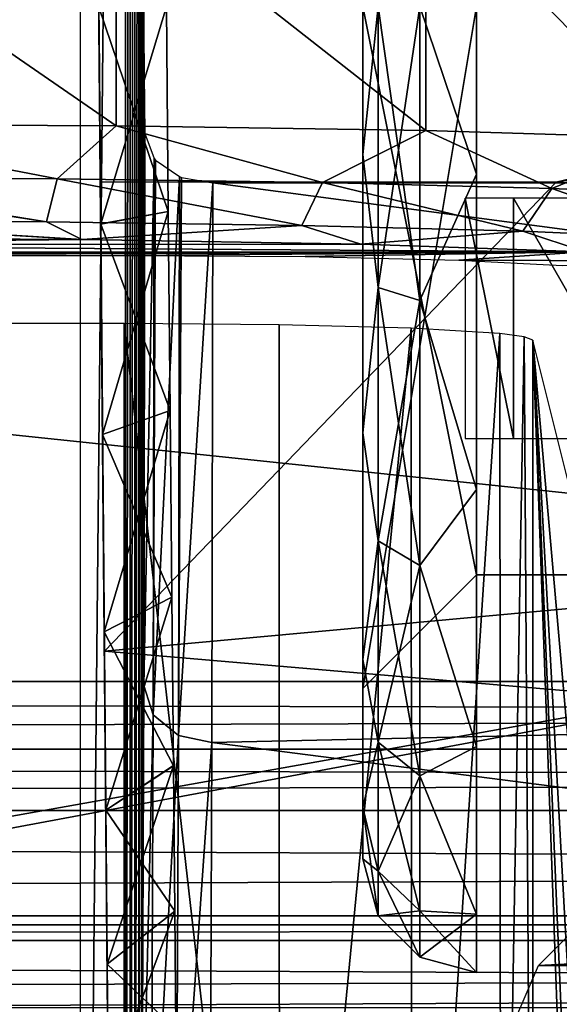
# Model space of a CAD drawing. Header units: millimetres. Extents: x -75 to 75, y -5 to 37.
# Tile 70 of 184: x -16.26 to -13.89, y 5.61 to 9.94. Entities that reach past the tile are written whole.
import ezdxf

# ---------------------------------------------------------------- set-up
doc = ezdxf.new("R2010")
doc.units = ezdxf.units.MM
doc.header["$LTSCALE"] = 81.481481
for name, color, linetype in [('14', 7, 'CONTINUOUS'), ('155', 7, 'CONTINUOUS'), ('16', 7, 'CONTINUOUS'), ('166', 7, 'CONTINUOUS'), ('190', 7, 'CONTINUOUS'), ('31', 7, 'CONTINUOUS'), ('345', 7, 'CONTINUOUS'), ('371', 7, 'CONTINUOUS'), ('380', 7, 'CONTINUOUS'), ('385', 7, 'CONTINUOUS'), ('386', 7, 'CONTINUOUS'), ('4', 7, 'CONTINUOUS'), ('417', 7, 'CONTINUOUS'), ('477', 7, 'CONTINUOUS'), ('48', 7, 'CONTINUOUS'), ('49', 7, 'CONTINUOUS'), ('50', 7, 'CONTINUOUS'), ('51', 7, 'CONTINUOUS'), ('528', 7, 'CONTINUOUS'), ('534', 7, 'CONTINUOUS'), ('537', 7, 'CONTINUOUS'), ('575', 7, 'CONTINUOUS'), ('576', 7, 'CONTINUOUS'), ('577', 7, 'CONTINUOUS'), ('578', 7, 'CONTINUOUS'), ('583', 7, 'CONTINUOUS'), ('584', 7, 'CONTINUOUS'), ('585', 7, 'CONTINUOUS'), ('6', 7, 'CONTINUOUS'), ('637', 7, 'CONTINUOUS'), ('68', 7, 'CONTINUOUS'), ('69', 7, 'CONTINUOUS'), ('8', 7, 'CONTINUOUS'), ('83', 7, 'CONTINUOUS')]:
    doc.layers.add(name, color=color, linetype=linetype)

msp = doc.modelspace()

# ---------------------------------------------------------------- linework, layer by layer
at = {"layer": '14', "color": 251, "linetype": 'Continuous', "true_color": 0x565d62}
for points in [[(-58.6077, 7.0323, 96.607), (-58.9411, 32.5, 96.9404), (58.9411, 32.5, 96.9404), (-58.6077, 7.0323, 96.607)], [(-58.5539, 7.0314, 96.607), (-58.6077, 7.0323, 96.607), (58.9411, 32.5, 96.9404), (-58.5539, 7.0314, 96.607)], [(-58.5, 7.0311, 96.607), (-58.5539, 7.0314, 96.607), (58.9411, 32.5, 96.9404), (-58.5, 7.0311, 96.607)], [(58.5, 7.0311, 96.607), (-58.5, 7.0311, 96.607), (58.9411, 32.5, 96.9404), (58.5, 7.0311, 96.607)]]:
    msp.add_3dface(points, dxfattribs=at)
at = {"layer": '155', "color": 251, "linetype": 'Continuous', "true_color": 0x464b4f}
for points in [[(-55.2537, 12.2105, -93.7391), (-20.6443, 5.5761, -93.5074), (-10.3562, 7.4922, -93.5743), (-55.2537, 12.2105, -93.7391)], [(-10.3562, 12.2105, -93.7391), (-55.2537, 12.2105, -93.7391), (-10.3562, 7.4922, -93.5743), (-10.3562, 12.2105, -93.7391)], [(-10.3562, 7.4922, -93.5743), (-20.6443, 5.5761, -93.5074), (-10.3562, 2.7895, -93.4101), (-10.3562, 7.4922, -93.5743)]]:
    msp.add_3dface(points, dxfattribs=at)
at = {"layer": '16', "color": 251, "linetype": 'Continuous', "true_color": 0x565d62}
for points in [[(58.6077, 7.0323, -96.607), (58.9411, 32.5, -96.9404), (-58.9411, 32.5, -96.9404), (58.6077, 7.0323, -96.607)], [(58.5539, 7.0314, -96.607), (58.6077, 7.0323, -96.607), (-58.9411, 32.5, -96.9404), (58.5539, 7.0314, -96.607)], [(58.5, 7.0311, -96.607), (58.5539, 7.0314, -96.607), (-58.9411, 32.5, -96.9404), (58.5, 7.0311, -96.607)], [(-58.5, 7.0311, -96.607), (58.5, 7.0311, -96.607), (-58.9411, 32.5, -96.9404), (-58.5, 7.0311, -96.607)]]:
    msp.add_3dface(points, dxfattribs=at)
at = {"layer": '166', "color": 251, "linetype": 'Continuous', "true_color": 0x464b4f}
for points in [[(52, 5.8904, 16.7981), (52, 6, 16.422), (-52, 5.8904, 16.7981), (52, 5.8904, 16.7981)], [(52, 6, 16.422), (-52, 6, 16.422), (-52, 5.8904, 16.7981), (52, 6, 16.422)], [(-52, 5.5958, 17.0564), (52, 5.8904, 16.7981), (-52, 5.8904, 16.7981), (-52, 5.5958, 17.0564)], [(-52, 5.5958, 17.0564), (52, 5.5958, 17.0564), (52, 5.8904, 16.7981), (-52, 5.5958, 17.0564)]]:
    msp.add_3dface(points, dxfattribs=at)
at = {"layer": '190', "color": 251, "linetype": 'Continuous', "true_color": 0x464b4f}
for points in [[(-58.5, 7.4961, 93.5745), (-10.3562, 12.2105, 93.7391), (-55.0838, 5.6242, 93.5091), (-58.5, 7.4961, 93.5745)], [(-58.5, 7.4961, 93.5745), (-58.5, 12.2105, 93.7391), (-10.3562, 12.2105, 93.7391), (-58.5, 7.4961, 93.5745)], [(-55.0838, 5.6242, 93.5091), (-10.3562, 12.2105, 93.7391), (-54.9162, 5.6242, 93.5091), (-55.0838, 5.6242, 93.5091)], [(-54.9162, 5.6242, 93.5091), (-10.3562, 12.2105, 93.7391), (-54.6527, 5.5791, 93.5075), (-54.9162, 5.6242, 93.5091)], [(-54.6527, 5.5791, 93.5075), (-10.3562, 12.2105, 93.7391), (-54.3735, 5.4232, 93.5021), (-54.6527, 5.5791, 93.5075)], [(-54.3735, 5.4232, 93.5021), (-10.3562, 12.2105, 93.7391), (-54.104, 5.1245, 93.4916), (-54.3735, 5.4232, 93.5021)], [(-54.104, 5.1245, 93.4916), (-10.3562, 12.2105, 93.7391), (-53.8924, 4.6662, 93.4756), (-54.104, 5.1245, 93.4916)], [(-53.8924, 4.6662, 93.4756), (-10.3562, 12.2105, 93.7391), (-53.8033, 4.0893, 93.4555), (-53.8924, 4.6662, 93.4756)], [(-53.8033, 4.0893, 93.4555), (-10.3562, 12.2105, 93.7391), (-53.7806, 2.7895, 93.4101), (-53.8033, 4.0893, 93.4555)], [(-10.3562, 12.2105, 93.7391), (-38.3557, 5.5761, 93.5074), (-53.7806, 2.7895, 93.4101), (-10.3562, 12.2105, 93.7391)], [(-38.0838, 5.6242, 93.5091), (-38.3557, 5.5761, 93.5074), (-10.3562, 12.2105, 93.7391), (-38.0838, 5.6242, 93.5091)], [(-37.9162, 5.6242, 93.5091), (-38.0838, 5.6242, 93.5091), (-10.3562, 12.2105, 93.7391), (-37.9162, 5.6242, 93.5091)], [(-37.6527, 5.5791, 93.5075), (-37.9162, 5.6242, 93.5091), (-10.3562, 12.2105, 93.7391), (-37.6527, 5.5791, 93.5075)], [(-37.3735, 5.4232, 93.5021), (-37.6527, 5.5791, 93.5075), (-10.3562, 12.2105, 93.7391), (-37.3735, 5.4232, 93.5021)], [(-37.104, 5.1245, 93.4916), (-37.3735, 5.4232, 93.5021), (-10.3562, 12.2105, 93.7391), (-37.104, 5.1245, 93.4916)], [(-36.8924, 4.6662, 93.4756), (-37.104, 5.1245, 93.4916), (-10.3562, 12.2105, 93.7391), (-36.8924, 4.6662, 93.4756)], [(-36.8033, 4.0893, 93.4555), (-36.8924, 4.6662, 93.4756), (-10.3562, 12.2105, 93.7391), (-36.8033, 4.0893, 93.4555)], [(-36.7806, 2.7895, 93.4101), (-36.8033, 4.0893, 93.4555), (-10.3562, 12.2105, 93.7391), (-36.7806, 2.7895, 93.4101)], [(-10.3562, 7.4948, 93.5744), (-36.7806, 2.7895, 93.4101), (-10.3562, 12.2105, 93.7391), (-10.3562, 7.4948, 93.5744)], [(-10.3562, 2.7895, 93.4101), (-36.7806, 2.7895, 93.4101), (-10.3562, 7.4948, 93.5744), (-10.3562, 2.7895, 93.4101)]]:
    msp.add_3dface(points, dxfattribs=at)
at = {"layer": '31', "color": 251, "linetype": 'Continuous', "true_color": 0x565d62}
for points in [[(-16.1484, 37, 105), (-15.8255, 0, 104.5156), (-16.0087, 20.9913, 105.1397), (-16.1484, 37, 105)], [(-16.0087, 20.9913, 105.1397), (-15.8255, 0, 104.5156), (-16.0043, 20.495, 105.2766), (-16.0087, 20.9913, 105.1397)], [(-16.0043, 20.495, 105.2766), (-15.8255, 0, 104.5156), (-16.0012, 20.1325, 105.6422), (-16.0043, 20.495, 105.2766)], [(-15.8255, 0, 104.5156), (-16, 20, 106.1397), (-16.0012, 20.1325, 105.6422), (-15.8255, 0, 104.5156)], [(-16, 20, 106.1397), (-15.8255, 0, 104.5156), (-15.9367, 12.7464, 111.24), (-16, 20, 106.1397)], [(-15.9367, 12.7464, 111.24), (-15.8255, 0, 104.5156), (-15.9291, 11.8781, 110.835), (-15.9367, 12.7464, 111.24)], [(-15.9291, 11.8781, 110.835), (-15.8255, 0, 104.5156), (-15.921, 10.9526, 110.5869), (-15.9291, 11.8781, 110.835)], [(-15.921, 10.9526, 110.5869), (-15.8255, 0, 104.5156), (-15.9127, 9.998, 110.5034), (-15.921, 10.9526, 110.5869)], [(-15.9117, 9.8776, 126.4848), (-15.9138, 10.1224, 126.4848), (-15.9127, 9.9976, 121.4966), (-15.9117, 9.8776, 126.4848)], [(-15.9127, 9.998, 110.5034), (-15.8255, 0, 104.5156), (-15.9044, 9.0435, 110.5868), (-15.9127, 9.998, 110.5034)], [(-15.9044, 9.043, 121.4131), (-15.9117, 9.8776, 126.4848), (-15.9127, 9.9976, 121.4966), (-15.9044, 9.043, 121.4131)], [(-15.9098, 9.6622, 126.3686), (-15.9117, 9.8776, 126.4848), (-15.9044, 9.043, 121.4131), (-15.9098, 9.6622, 126.3686)], [(-15.906, 9.2273, 125.9701), (-15.9098, 9.6622, 126.3686), (-15.9044, 9.043, 121.4131), (-15.906, 9.2273, 125.9701)], [(-15.8887, 7.2492, 120.76), (-15.906, 9.2273, 125.9701), (-15.8963, 8.1175, 121.165), (-15.8887, 7.2492, 120.76)], [(-15.8963, 8.1175, 121.165), (-15.906, 9.2273, 125.9701), (-15.9044, 9.043, 121.4131), (-15.8963, 8.1175, 121.165)], [(-15.888, 7.1636, 125.5893), (-15.906, 9.2273, 125.9701), (-15.8887, 7.2492, 120.76), (-15.888, 7.1636, 125.5893)], [(-15.9044, 9.0435, 110.5868), (-15.8255, 0, 104.5156), (-15.8963, 8.1179, 110.8348), (-15.9044, 9.0435, 110.5868)], [(-15.8963, 8.1179, 110.8348), (-15.8255, 0, 104.5156), (-15.8887, 7.2495, 111.2397), (-15.8963, 8.1179, 110.8348)], [(-15.8887, 7.2495, 111.2397), (-15.8255, 0, 104.5156), (-15.8819, 6.4646, 111.7893), (-15.8887, 7.2495, 111.2397)], [(-15.8819, 6.4643, 120.2104), (-15.888, 7.1636, 125.5893), (-15.8887, 7.2492, 120.76), (-15.8819, 6.4643, 120.2104)], [(-15.8711, 5.2249, 124.7863), (-15.888, 7.1636, 125.5893), (-15.8712, 5.2373, 118.7479), (-15.8711, 5.2249, 124.7863)], [(-15.8712, 5.2373, 118.7479), (-15.888, 7.1636, 125.5893), (-15.876, 5.7868, 119.5328), (-15.8712, 5.2373, 118.7479)], [(-15.876, 5.7868, 119.5328), (-15.888, 7.1636, 125.5893), (-15.8819, 6.4643, 120.2104), (-15.876, 5.7868, 119.5328)], [(-15.8819, 6.4646, 111.7893), (-15.8255, 0, 104.5156), (-15.876, 5.7871, 112.4669), (-15.8819, 6.4646, 111.7893)], [(-15.876, 5.7871, 112.4669), (-15.8255, 0, 104.5156), (-15.8712, 5.2376, 113.2517), (-15.876, 5.7871, 112.4669)]]:
    msp.add_3dface(points, dxfattribs=at)
at = {"layer": '345', "color": 251, "linetype": 'Continuous', "true_color": 0x464b4f}
for points in [[(-13.8148, 5.9429, -44.1658), (-10.8377, 5.9429, -46.5549), (-13.9769, 5.7804, -44.332), (-13.8148, 5.9429, -44.1658)], [(-13.9769, 5.7804, -44.332), (-10.8377, 5.9429, -46.5549), (-10.9649, 5.7804, -46.7491), (-13.9769, 5.7804, -44.332)], [(-10.5764, 5.5394, -47.1719), (-14.0807, 5.5394, -44.4384), (-10.9649, 5.7804, -46.7491), (-10.5764, 5.5394, -47.1719)], [(-14.0807, 5.5394, -44.4384), (-13.9769, 5.7804, -44.332), (-10.9649, 5.7804, -46.7491), (-14.0807, 5.5394, -44.4384)]]:
    msp.add_3dface(points, dxfattribs=at)
at = {"layer": '371', "color": 251, "linetype": 'Continuous', "true_color": 0x464b4f}
for points in [[(-15.9931, -0.0814, 159.707), (-15.9931, 20.0814, 159.707), (-15.7958, 19.8841, 137.0956), (-15.9931, -0.0814, 159.707)], [(-15.7958, 0.1159, 137.0956), (-15.9931, -0.0814, 159.707), (-15.7958, 19.8841, 137.0956), (-15.7958, 0.1159, 137.0956)], [(-15.7743, 19.5522, 134.6404), (-15.7958, 0.1159, 137.0956), (-15.7958, 19.8841, 137.0956), (-15.7743, 19.5522, 134.6404)], [(-15.7742, 0.4522, 134.6241), (-15.7958, 0.1159, 137.0956), (-15.7743, 19.5522, 134.6404), (-15.7742, 0.4522, 134.6241)], [(-15.7543, 18.6223, 132.3488), (-15.7742, 0.4522, 134.6241), (-15.7743, 19.5522, 134.6404), (-15.7543, 18.6223, 132.3488)], [(-15.7542, 1.3843, 132.3371), (-15.7742, 0.4522, 134.6241), (-15.7543, 18.6223, 132.3488), (-15.7542, 1.3843, 132.3371)], [(-15.737, 17.1528, 130.3598), (-15.7542, 1.3843, 132.3371), (-15.7543, 18.6223, 132.3488), (-15.737, 17.1528, 130.3598)], [(-15.7369, 2.8542, 130.3525), (-15.7542, 1.3843, 132.3371), (-15.737, 17.1528, 130.3598), (-15.7369, 2.8542, 130.3525)], [(-15.7233, 15.2356, 128.7978), (-15.7369, 2.8542, 130.3525), (-15.737, 17.1528, 130.3598), (-15.7233, 15.2356, 128.7978)], [(-15.7233, 4.7701, 128.7943), (-15.7369, 2.8542, 130.3525), (-15.7233, 15.2356, 128.7978), (-15.7233, 4.7701, 128.7943)], [(-15.7143, 12.9906, 127.7607), (-15.7233, 4.7701, 128.7943), (-15.7233, 15.2356, 128.7978), (-15.7143, 12.9906, 127.7607)], [(-15.7145, 10.1128, 127.7826), (-15.7233, 4.7701, 128.7943), (-15.7143, 12.9906, 127.7607), (-15.7145, 10.1128, 127.7826)], [(-15.7145, 9.8872, 127.7826), (-15.7233, 4.7701, 128.7943), (-15.7145, 10.1128, 127.7826), (-15.7145, 9.8872, 127.7826)], [(-15.7143, 7.0126, 127.7596), (-15.7233, 4.7701, 128.7943), (-15.7145, 9.8872, 127.7826), (-15.7143, 7.0126, 127.7596)], [(-15.7134, 9.7025, 127.6533), (-15.7143, 7.0126, 127.7596), (-15.7145, 9.8872, 127.7826), (-15.7134, 9.7025, 127.6533)], [(-15.7104, 9.4415, 127.3132), (-15.7143, 7.0126, 127.7596), (-15.7134, 9.7025, 127.6533), (-15.7104, 9.4415, 127.3132)]]:
    msp.add_3dface(points, dxfattribs=at)
at = {"layer": '380', "color": 251, "linetype": 'Continuous', "true_color": 0x464b4f}
for points in [[(-15.4147, 6.7626, 127.5282), (-15.4105, 9.2239, 127.0296), (0.4964, 7.1155, 127.417), (-15.4147, 6.7626, 127.5282)], [(-15.4105, 9.2239, 127.0296), (-13.2402, 9.2239, 127.0296), (0.4964, 7.1155, 127.417), (-15.4105, 9.2239, 127.0296)], [(0.4871, 4.7197, 128.4757), (-15.4147, 6.7626, 127.5282), (0.4964, 7.1155, 127.417), (0.4871, 4.7197, 128.4757)], [(-15.4239, 4.4981, 128.614), (-15.4147, 6.7626, 127.5282), (0.4871, 4.7197, 128.4757), (-15.4239, 4.4981, 128.614)]]:
    msp.add_3dface(points, dxfattribs=at)
at = {"layer": '385', "color": 251, "linetype": 'Continuous', "true_color": 0x464b4f}
for points in [[(-13.7958, 2.8158, 137.1131), (-14.0018, 8.5328, 160.7157), (-14.0018, 2.6098, 160.7157), (-13.7958, 2.8158, 137.1131)], [(-13.7767, 3.1772, 134.9248), (-14.0018, 8.5328, 160.7157), (-13.7958, 2.8158, 137.1131), (-13.7767, 3.1772, 134.9248)], [(-13.7599, 4.1526, 133.0014), (-14.0018, 8.5328, 160.7157), (-13.7767, 3.1772, 134.9248), (-13.7599, 4.1526, 133.0014)], [(-13.7466, 5.6302, 131.473), (-14.0018, 8.5328, 160.7157), (-13.7599, 4.1526, 133.0014), (-13.7466, 5.6302, 131.473)], [(-13.7377, 7.4759, 130.4493), (-14.0018, 8.5328, 160.7157), (-13.7466, 5.6302, 131.473), (-13.7377, 7.4759, 130.4493)]]:
    msp.add_3dface(points, dxfattribs=at)
at = {"layer": '386', "color": 251, "linetype": 'Continuous', "true_color": 0x464b4f}
for points in [[(-15.8017, 8.6055, 162.5), (-17.961, 8.6055, 162.5), (-15.8017, 2.6098, 162.5), (-15.8017, 8.6055, 162.5)], [(-15.8017, 2.6098, 162.5), (-17.961, 8.6055, 162.5), (-17.9398, 8.3551, 162.5), (-15.8017, 2.6098, 162.5)], [(-18.0711, 6.6779, 162.5), (-15.5899, 1.5413, 162.5), (-17.9398, 8.3551, 162.5), (-18.0711, 6.6779, 162.5)], [(-15.5899, 1.5413, 162.5), (-15.8017, 2.6098, 162.5), (-17.9398, 8.3551, 162.5), (-15.5899, 1.5413, 162.5)], [(-18.753, 5.1396, 162.5), (-15.5899, 1.5413, 162.5), (-18.0711, 6.6779, 162.5), (-18.753, 5.1396, 162.5)]]:
    msp.add_3dface(points, dxfattribs=at)
at = {"layer": '4', "color": 251, "linetype": 'Continuous', "true_color": 0x565d62}
for points in [[(-13.9, 9.2273, 125.9701), (-0.5, 11.4231, 125.8982), (-13.7818, 9.2561, 125.9723), (-13.9, 9.2273, 125.9701)], [(-0.5, 8.5769, 125.8982), (-0.5, 11.4231, 125.8982), (-13.9, 9.2273, 125.9701), (-0.5, 8.5769, 125.8982)], [(-15.906, 9.2273, 125.9701), (-15.888, 7.1636, 125.5893), (-13.9, 9.2273, 125.9701), (-15.906, 9.2273, 125.9701)], [(-15.888, 7.1636, 125.5893), (-0.5, 8.5769, 125.8982), (-13.9, 9.2273, 125.9701), (-15.888, 7.1636, 125.5893)], [(-0.5, 5.8458, 125.0963), (-0.5, 8.5769, 125.8982), (-15.888, 7.1636, 125.5893), (-0.5, 5.8458, 125.0963)], [(-15.8711, 5.2249, 124.7863), (-0.5, 5.8458, 125.0963), (-15.888, 7.1636, 125.5893), (-15.8711, 5.2249, 124.7863)], [(-15.856, 3.4965, 123.5963), (-0.5, 5.8458, 125.0963), (-15.8711, 5.2249, 124.7863), (-15.856, 3.4965, 123.5963)], [(-13.9, 3.4965, 123.5963), (-0.5, 5.8458, 125.0963), (-15.856, 3.4965, 123.5963), (-13.9, 3.4965, 123.5963)], [(-13.782, 3.4746, 123.5776), (-0.5, 5.8458, 125.0963), (-13.9, 3.4965, 123.5963), (-13.782, 3.4746, 123.5776)]]:
    msp.add_3dface(points, dxfattribs=at)
at = {"layer": '417', "color": 251, "linetype": 'Continuous', "true_color": 0x464b4f}
for points in [[(-15.7143, 7.0126, 127.7596), (-15.7104, 9.4415, 127.3132), (-15.6689, 9.3316, 127.17), (-15.7143, 7.0126, 127.7596)], [(-15.6731, 6.8833, 127.644), (-15.7143, 7.0126, 127.7596), (-15.6689, 9.3316, 127.17), (-15.6731, 6.8833, 127.644)], [(-15.6731, 6.8833, 127.644), (-15.6689, 9.3316, 127.17), (-15.6627, 9.3242, 127.1603), (-15.6731, 6.8833, 127.644)], [(-15.6731, 6.8833, 127.644), (-15.6627, 9.3242, 127.1603), (-15.558, 9.2521, 127.0664), (-15.6731, 6.8833, 127.644)], [(-15.5624, 6.7924, 127.5593), (-15.6731, 6.8833, 127.644), (-15.558, 9.2521, 127.0664), (-15.5624, 6.7924, 127.5593)], [(-15.5624, 6.7924, 127.5593), (-15.558, 9.2521, 127.0664), (-15.5483, 9.2483, 127.0614), (-15.5624, 6.7924, 127.5593)], [(-15.4105, 9.2239, 127.0296), (-15.5624, 6.7924, 127.5593), (-15.5483, 9.2483, 127.0614), (-15.4105, 9.2239, 127.0296)], [(-15.4105, 9.2239, 127.0296), (-15.4147, 6.7626, 127.5282), (-15.5624, 6.7924, 127.5593), (-15.4105, 9.2239, 127.0296)], [(-15.7233, 4.7701, 128.7943), (-15.7143, 7.0126, 127.7596), (-15.6731, 6.8833, 127.644), (-15.7233, 4.7701, 128.7943)], [(-15.6824, 4.6268, 128.7076), (-15.7233, 4.7701, 128.7943), (-15.6731, 6.8833, 127.644), (-15.6824, 4.6268, 128.7076)], [(-15.6824, 4.6268, 128.7076), (-15.6731, 6.8833, 127.644), (-15.5624, 6.7924, 127.5593), (-15.6824, 4.6268, 128.7076)], [(-15.5718, 4.5275, 128.6415), (-15.6824, 4.6268, 128.7076), (-15.5624, 6.7924, 127.5593), (-15.5718, 4.5275, 128.6415)], [(-15.4147, 6.7626, 127.5282), (-15.5718, 4.5275, 128.6415), (-15.5624, 6.7924, 127.5593), (-15.4147, 6.7626, 127.5282)], [(-15.4147, 6.7626, 127.5282), (-15.4239, 4.4981, 128.614), (-15.5718, 4.5275, 128.6415), (-15.4147, 6.7626, 127.5282)]]:
    msp.add_3dface(points, dxfattribs=at)
at = {"layer": '477', "color": 251, "linetype": 'Continuous', "true_color": 0x464b4f}
for points in [[(-15.8017, 8.6055, 162.5), (-15.8017, 2.6098, 162.5), (-15.1178, 2.6098, 162.365), (-15.8017, 8.6055, 162.5)], [(-15.8017, 8.6055, 162.5), (-15.1178, 2.6098, 162.365), (-15.118, 8.6, 162.3651), (-15.8017, 8.6055, 162.5)], [(-15.118, 8.6, 162.3651), (-15.1178, 2.6098, 162.365), (-14.5382, 8.5844, 161.982), (-15.118, 8.6, 162.3651)], [(-15.1178, 2.6098, 162.365), (-14.535, 2.6098, 161.9788), (-14.5382, 8.5844, 161.982), (-15.1178, 2.6098, 162.365)], [(-14.5382, 8.5844, 161.982), (-14.535, 2.6098, 161.9788), (-14.1467, 8.561, 161.4077), (-14.5382, 8.5844, 161.982)], [(-14.535, 2.6098, 161.9788), (-14.1433, 2.6098, 161.3997), (-14.1467, 8.561, 161.4077), (-14.535, 2.6098, 161.9788)], [(-14.1467, 8.561, 161.4077), (-14.1433, 2.6098, 161.3997), (-14.0408, 8.5474, 161.0731), (-14.1467, 8.561, 161.4077)], [(-14.1433, 2.6098, 161.3997), (-14.0018, 2.6098, 160.7157), (-14.0408, 8.5474, 161.0731), (-14.1433, 2.6098, 161.3997)], [(-14.0018, 2.6098, 160.7157), (-14.0018, 8.5328, 160.7157), (-14.0408, 8.5474, 161.0731), (-14.0018, 2.6098, 160.7157)]]:
    msp.add_3dface(points, dxfattribs=at)
at = {"layer": '48', "color": 251, "linetype": 'Continuous', "true_color": 0x565d62}
for points in [[(-58.5, 5.9602, 96.16), (-58.5, 6.4628, 96.4207), (58.5, 5.9602, 96.16), (-58.5, 5.9602, 96.16)], [(-58.5, 6.4628, 96.4207), (58.5, 6.4628, 96.4207), (58.5, 5.9602, 96.16), (-58.5, 6.4628, 96.4207)], [(58.5, 5.4047, 96.0507), (-58.5, 5.4047, 96.0507), (-58.5, 5.9602, 96.16), (58.5, 5.4047, 96.0507)], [(58.5, 5.4047, 96.0507), (-58.5, 5.9602, 96.16), (58.5, 5.9602, 96.16), (58.5, 5.4047, 96.0507)]]:
    msp.add_3dface(points, dxfattribs=at)
at = {"layer": '49', "color": 251, "linetype": 'Continuous', "true_color": 0x565d62}
for points in [[(58.5, 6.4628, -96.4207), (-58.5, 6.4628, -96.4207), (-58.5, 5.9602, -96.16), (58.5, 6.4628, -96.4207)], [(58.5, 5.9602, -96.16), (58.5, 6.4628, -96.4207), (-58.5, 5.9602, -96.16), (58.5, 5.9602, -96.16)], [(-58.5, 5.4047, -96.0507), (58.5, 5.4047, -96.0507), (58.5, 5.9602, -96.16), (-58.5, 5.4047, -96.0507)], [(-58.5, 5.4047, -96.0507), (58.5, 5.9602, -96.16), (-58.5, 5.9602, -96.16), (-58.5, 5.4047, -96.0507)]]:
    msp.add_3dface(points, dxfattribs=at)
at = {"layer": '50', "color": 251, "linetype": 'Continuous', "true_color": 0x565d62}
for points in [[(-58.5, 7.0311, 96.607), (58.5, 6.7327, 96.5573), (-58.5, 6.7327, 96.5573), (-58.5, 7.0311, 96.607)], [(-58.5, 7.0311, 96.607), (58.5, 7.0311, 96.607), (58.5, 6.7327, 96.5573), (-58.5, 7.0311, 96.607)], [(58.5, 6.4628, 96.4207), (-58.5, 6.4628, 96.4207), (-58.5, 6.7327, 96.5573), (58.5, 6.4628, 96.4207)], [(58.5, 6.7327, 96.5573), (58.5, 6.4628, 96.4207), (-58.5, 6.7327, 96.5573), (58.5, 6.7327, 96.5573)]]:
    msp.add_3dface(points, dxfattribs=at)
at = {"layer": '51', "color": 251, "linetype": 'Continuous', "true_color": 0x565d62}
for points in [[(58.5, 7.0311, -96.607), (-58.5, 7.0311, -96.607), (-58.5, 6.7327, -96.5573), (58.5, 7.0311, -96.607)], [(58.5, 7.0311, -96.607), (-58.5, 6.7327, -96.5573), (58.5, 6.7327, -96.5573), (58.5, 7.0311, -96.607)], [(-58.5, 6.7327, -96.5573), (-58.5, 6.4628, -96.4207), (58.5, 6.7327, -96.5573), (-58.5, 6.7327, -96.5573)], [(-58.5, 6.4628, -96.4207), (58.5, 6.4628, -96.4207), (58.5, 6.7327, -96.5573), (-58.5, 6.4628, -96.4207)]]:
    msp.add_3dface(points, dxfattribs=at)
at = {"layer": '528', "color": 251, "linetype": 'Continuous', "true_color": 0x464b4f}
for points in [[(-17.3458, 8.9831, 165.0174), (-18.3108, 8.9523, 164.1332), (-15.9869, 8.9758, 164.8074), (-17.3458, 8.9831, 165.0174)], [(-15.9869, 8.9758, 164.8074), (-18.3108, 8.9523, 164.1332), (-14.7597, 8.9546, 164.2001), (-15.9869, 8.9758, 164.8074)], [(-14.7597, 8.9546, 164.2001), (-18.3108, 8.9523, 164.1332), (-13.7719, 8.9215, 163.2518), (-14.7597, 8.9546, 164.2001)], [(-18.3108, 8.9523, 164.1332), (-18.2913, 8.919, 163.1808), (-13.7719, 8.9215, 163.2518), (-18.3108, 8.9523, 164.1332)], [(-18.2913, 8.919, 163.1808), (-18.1193, 8.9119, 162.977), (-13.7719, 8.9215, 163.2518), (-18.2913, 8.919, 163.1808)], [(-18.1193, 8.9119, 162.977), (-17.961, 8.9053, 162.7895), (-13.7719, 8.9215, 163.2518), (-18.1193, 8.9119, 162.977)], [(-17.961, 8.9053, 162.7895), (-15.8017, 8.9053, 162.7895), (-13.7719, 8.9215, 163.2518), (-17.961, 8.9053, 162.7895)], [(-15.8017, 8.9053, 162.7895), (-15.004, 8.8999, 162.6321), (-13.7719, 8.9215, 163.2518), (-15.8017, 8.9053, 162.7895)], [(-15.004, 8.8999, 162.6321), (-14.3277, 8.8842, 162.1852), (-13.7719, 8.9215, 163.2518), (-15.004, 8.8999, 162.6321)], [(-13.7719, 8.9215, 163.2518), (-14.3277, 8.8842, 162.1852), (-13.1148, 8.8795, 162.05), (-13.7719, 8.9215, 163.2518)], [(-14.3277, 8.8842, 162.1852), (-13.8709, 8.8608, 161.5152), (-13.1148, 8.8795, 162.05), (-14.3277, 8.8842, 162.1852)]]:
    msp.add_3dface(points, dxfattribs=at)
at = {"layer": '534', "color": 251, "linetype": 'Continuous', "true_color": 0x464b4f}
for points in [[(-13.3744, 10.5788, 163.5378), (-14.4721, 10.5457, 164.5917), (-13.3747, 9.4212, 163.5382), (-13.3744, 10.5788, 163.5378)], [(-14.4721, 10.5457, 164.5917), (-15.8358, 10.5245, 165.2665), (-14.4724, 9.4543, 164.5919), (-14.4721, 10.5457, 164.5917)], [(-13.3747, 9.4212, 163.5382), (-14.4721, 10.5457, 164.5917), (-14.4724, 9.4543, 164.5919), (-13.3747, 9.4212, 163.5382)], [(-15.8358, 10.5245, 165.2665), (-17.3458, 10.5172, 165.5), (-15.8359, 9.4755, 165.2666), (-15.8358, 10.5245, 165.2665)], [(-17.3458, 10.5172, 165.5), (-17.3458, 9.4828, 165.5), (-15.8359, 9.4755, 165.2666), (-17.3458, 10.5172, 165.5)], [(-14.4724, 9.4543, 164.5919), (-15.8358, 10.5245, 165.2665), (-15.8359, 9.4755, 165.2666), (-14.4724, 9.4543, 164.5919)]]:
    msp.add_3dface(points, dxfattribs=at)
at = {"layer": '537', "color": 251, "linetype": 'Continuous', "true_color": 0x464b4f}
for points in [[(-16.0965, 9.2421, 165.2805), (-17.3458, 9.4828, 165.5), (-17.3458, 9.2478, 165.4413), (-16.0965, 9.2421, 165.2805)], [(-15.8359, 9.4755, 165.2666), (-17.3458, 9.4828, 165.5), (-16.0965, 9.2421, 165.2805), (-15.8359, 9.4755, 165.2666)], [(-14.9287, 9.2257, 164.8085), (-15.8359, 9.4755, 165.2666), (-16.0965, 9.2421, 165.2805), (-14.9287, 9.2257, 164.8085)], [(-14.4724, 9.4543, 164.5919), (-15.8359, 9.4755, 165.2666), (-14.9287, 9.2257, 164.8085), (-14.4724, 9.4543, 164.5919)], [(-13.9186, 9.1994, 164.0564), (-14.4724, 9.4543, 164.5919), (-14.9287, 9.2257, 164.8085), (-13.9186, 9.1994, 164.0564)], [(-13.3747, 9.4212, 163.5382), (-14.4724, 9.4543, 164.5919), (-13.9186, 9.1994, 164.0564), (-13.3747, 9.4212, 163.5382)], [(-13.1321, 9.1651, 163.0731), (-13.3747, 9.4212, 163.5382), (-13.9186, 9.1994, 164.0564), (-13.1321, 9.1651, 163.0731)], [(-16.1429, 9.0532, 165.1097), (-17.3458, 9.2478, 165.4413), (-17.3458, 9.2379, 165.4359), (-16.1429, 9.0532, 165.1097)], [(-16.0965, 9.2421, 165.2805), (-17.3458, 9.2478, 165.4413), (-16.1429, 9.0532, 165.1097), (-16.0965, 9.2421, 165.2805)], [(-17.3458, 9.0586, 165.2646), (-16.1429, 9.0532, 165.1097), (-17.3458, 9.2379, 165.4359), (-17.3458, 9.0586, 165.2646)], [(-15.0185, 9.0373, 164.6553), (-16.0965, 9.2421, 165.2805), (-16.1429, 9.0532, 165.1097), (-15.0185, 9.0373, 164.6553)], [(-14.9287, 9.2257, 164.8085), (-16.0965, 9.2421, 165.2805), (-15.0185, 9.0373, 164.6553), (-14.9287, 9.2257, 164.8085)], [(-14.046, 9.012, 163.9311), (-14.9287, 9.2257, 164.8085), (-15.0185, 9.0373, 164.6553), (-14.046, 9.012, 163.9311)], [(-13.9186, 9.1994, 164.0564), (-14.9287, 9.2257, 164.8085), (-14.046, 9.012, 163.9311), (-13.9186, 9.1994, 164.0564)], [(-13.2886, 8.9789, 162.9844), (-13.9186, 9.1994, 164.0564), (-14.046, 9.012, 163.9311), (-13.2886, 8.9789, 162.9844)], [(-13.1321, 9.1651, 163.0731), (-13.9186, 9.1994, 164.0564), (-13.2886, 8.9789, 162.9844), (-13.1321, 9.1651, 163.0731)], [(-15.9869, 8.9758, 164.8074), (-17.3458, 9.0586, 165.2646), (-17.3458, 9.0558, 165.26), (-15.9869, 8.9758, 164.8074)], [(-15.9869, 8.9758, 164.8074), (-16.1429, 9.0532, 165.1097), (-17.3458, 9.0586, 165.2646), (-15.9869, 8.9758, 164.8074)], [(-17.3458, 8.9831, 165.0174), (-15.9869, 8.9758, 164.8074), (-17.3458, 9.0558, 165.26), (-17.3458, 8.9831, 165.0174)], [(-15.9869, 8.9758, 164.8074), (-15.0185, 9.0373, 164.6553), (-16.1429, 9.0532, 165.1097), (-15.9869, 8.9758, 164.8074)], [(-15.9869, 8.9758, 164.8074), (-14.7597, 8.9546, 164.2001), (-15.0185, 9.0373, 164.6553), (-15.9869, 8.9758, 164.8074)], [(-14.7597, 8.9546, 164.2001), (-14.046, 9.012, 163.9311), (-15.0185, 9.0373, 164.6553), (-14.7597, 8.9546, 164.2001)], [(-14.7597, 8.9546, 164.2001), (-13.7719, 8.9215, 163.2518), (-14.046, 9.012, 163.9311), (-14.7597, 8.9546, 164.2001)], [(-13.7719, 8.9215, 163.2518), (-13.2886, 8.9789, 162.9844), (-14.046, 9.012, 163.9311), (-13.7719, 8.9215, 163.2518)]]:
    msp.add_3dface(points, dxfattribs=at)
at = {"layer": '575', "linetype": 'Continuous'}
for points in [[(-14.75, 9.3488, 119.693), (-14.75, 10.6512, 119.693), (-14.75, 10, 119.4641), (-14.75, 9.3488, 119.693)], [(-14.75, 10.6512, 112.307), (-14.75, 9.3488, 112.307), (-14.75, 10, 112.5359), (-14.75, 10.6512, 112.307)], [(-14.75, 7, 117.7321), (-14.75, 9.3488, 119.693), (-14.75, 10, 119.4641), (-14.75, 7, 117.7321)], [(-14.75, 9.3488, 112.307), (-14.75, 8.125, 112.7524), (-14.75, 10, 112.5359), (-14.75, 9.3488, 112.307)], [(-14.75, 8.125, 112.7524), (-14.75, 7.1274, 113.5895), (-14.75, 10, 112.5359), (-14.75, 8.125, 112.7524)], [(-14.75, 10, 112.5359), (-14.75, 7.1274, 113.5895), (-14.75, 7, 114.2679), (-14.75, 10, 112.5359)], [(-14.75, 8.125, 119.2476), (-14.75, 9.3488, 119.693), (-14.75, 7, 117.7321), (-14.75, 8.125, 119.2476)], [(-14.75, 7.1274, 118.4105), (-14.75, 8.125, 119.2476), (-14.75, 7, 117.7321), (-14.75, 7.1274, 118.4105)], [(-14.75, 6.4761, 117.2825), (-14.75, 7.1274, 118.4105), (-14.75, 7, 117.7321), (-14.75, 6.4761, 117.2825)], [(-14.75, 7.1274, 113.5895), (-14.75, 6.4761, 114.7175), (-14.75, 7, 114.2679), (-14.75, 7.1274, 113.5895)], [(-14.75, 6.4761, 114.7175), (-14.75, 6.4761, 117.2825), (-14.75, 7, 117.7321), (-14.75, 6.4761, 114.7175)], [(-14.75, 7, 114.2679), (-14.75, 6.4761, 114.7175), (-14.75, 7, 117.7321), (-14.75, 7, 114.2679)], [(-14.75, 6.25, 116), (-14.75, 6.4761, 117.2825), (-14.75, 6.4761, 114.7175), (-14.75, 6.25, 116)]]:
    msp.add_3dface(points, dxfattribs=at)
at = {"layer": '576', "linetype": 'Continuous'}
for points in [[(-14.25, 10.738, 120.1854), (-14.4998, 10, 120.1831), (-14.25, 9.262, 120.1854), (-14.25, 10.738, 120.1854)], [(-14.75, 10.6512, 119.693), (-14.75, 9.3488, 119.693), (-14.683, 10, 120), (-14.75, 10.6512, 119.693)], [(-14.683, 10, 120), (-14.75, 9.3488, 119.693), (-14.683, 8.7639, 119.8042), (-14.683, 10, 120)], [(-14.4998, 10, 120.1831), (-14.683, 8.7639, 119.8042), (-14.4998, 8.7073, 119.9784), (-14.4998, 10, 120.1831)], [(-14.683, 10, 120), (-14.683, 8.7639, 119.8042), (-14.4998, 10, 120.1831), (-14.683, 10, 120)], [(-14.4998, 10, 120.1831), (-14.4998, 8.7073, 119.9784), (-14.25, 9.262, 120.1854), (-14.4998, 10, 120.1831)], [(-14.75, 9.3488, 119.693), (-14.75, 8.125, 119.2476), (-14.683, 8.7639, 119.8042), (-14.75, 9.3488, 119.693)], [(-14.25, 9.262, 120.1854), (-14.4998, 8.7073, 119.9784), (-14.25, 7.875, 119.6806), (-14.25, 9.262, 120.1854)], [(-14.683, 8.7639, 119.8042), (-14.75, 8.125, 119.2476), (-14.683, 7.6489, 119.2361), (-14.683, 8.7639, 119.8042)], [(-14.683, 8.7639, 119.8042), (-14.683, 7.6489, 119.2361), (-14.4998, 8.7073, 119.9784), (-14.683, 8.7639, 119.8042)], [(-14.4998, 8.7073, 119.9784), (-14.683, 7.6489, 119.2361), (-14.4998, 7.5412, 119.3842), (-14.4998, 8.7073, 119.9784)], [(-14.4998, 8.7073, 119.9784), (-14.4998, 7.5412, 119.3842), (-14.25, 7.875, 119.6806), (-14.4998, 8.7073, 119.9784)], [(-14.75, 8.125, 119.2476), (-14.75, 7.1274, 118.4105), (-14.683, 7.6489, 119.2361), (-14.75, 8.125, 119.2476)], [(-14.25, 7.875, 119.6806), (-14.4998, 7.5412, 119.3842), (-14.25, 6.7443, 118.7318), (-14.25, 7.875, 119.6806)], [(-14.683, 7.6489, 119.2361), (-14.75, 7.1274, 118.4105), (-14.683, 6.7639, 118.3511), (-14.683, 7.6489, 119.2361)], [(-14.683, 7.6489, 119.2361), (-14.683, 6.7639, 118.3511), (-14.4998, 7.5412, 119.3842), (-14.683, 7.6489, 119.2361)], [(-14.4998, 7.5412, 119.3842), (-14.683, 6.7639, 118.3511), (-14.4998, 6.6158, 118.4588), (-14.4998, 7.5412, 119.3842)], [(-14.4998, 7.5412, 119.3842), (-14.4998, 6.6158, 118.4588), (-14.25, 6.7443, 118.7318), (-14.4998, 7.5412, 119.3842)], [(-14.75, 7.1274, 118.4105), (-14.75, 6.4761, 117.2825), (-14.683, 6.7639, 118.3511), (-14.75, 7.1274, 118.4105)], [(-14.683, 6.7639, 118.3511), (-14.75, 6.4761, 117.2825), (-14.683, 6.1958, 117.2361), (-14.683, 6.7639, 118.3511)], [(-14.683, 6.7639, 118.3511), (-14.683, 6.1958, 117.2361), (-14.4998, 6.6158, 118.4588), (-14.683, 6.7639, 118.3511)], [(-14.25, 6.7443, 118.7318), (-14.4998, 6.6158, 118.4588), (-14.25, 6.0063, 117.4536), (-14.25, 6.7443, 118.7318)], [(-14.4998, 6.6158, 118.4588), (-14.683, 6.1958, 117.2361), (-14.4998, 6.0216, 117.2927), (-14.4998, 6.6158, 118.4588)], [(-14.4998, 6.6158, 118.4588), (-14.4998, 6.0216, 117.2927), (-14.25, 6.0063, 117.4536), (-14.4998, 6.6158, 118.4588)], [(-14.75, 6.4761, 117.2825), (-14.75, 6.25, 116), (-14.683, 6.1958, 117.2361), (-14.75, 6.4761, 117.2825)], [(-14.683, 6.1958, 117.2361), (-14.75, 6.25, 116), (-14.683, 6, 116), (-14.683, 6.1958, 117.2361)], [(-14.683, 6.1958, 117.2361), (-14.683, 6, 116), (-14.4998, 6.0216, 117.2927), (-14.683, 6.1958, 117.2361)], [(-14.4998, 6.0216, 117.2927), (-14.683, 6, 116), (-14.4998, 5.8169, 116), (-14.4998, 6.0216, 117.2927)], [(-14.4998, 6.0216, 117.2927), (-14.4998, 5.8169, 116), (-14.25, 6.0063, 117.4536), (-14.4998, 6.0216, 117.2927)], [(-14.25, 6.0063, 117.4536), (-14.4998, 5.8169, 116), (-14.25, 5.75, 116), (-14.25, 6.0063, 117.4536)]]:
    msp.add_3dface(points, dxfattribs=at)
at = {"layer": '577', "linetype": 'Continuous'}
for points in [[(-14.25, 9.262, 111.8146), (-14.4998, 10, 111.8169), (-14.25, 10.738, 111.8146), (-14.25, 9.262, 111.8146)], [(-14.75, 9.3488, 112.307), (-14.75, 10.6512, 112.307), (-14.683, 10, 112), (-14.75, 9.3488, 112.307)], [(-14.683, 8.7639, 112.1958), (-14.75, 9.3488, 112.307), (-14.683, 10, 112), (-14.683, 8.7639, 112.1958)], [(-14.683, 8.7639, 112.1958), (-14.683, 10, 112), (-14.4998, 8.7073, 112.0216), (-14.683, 8.7639, 112.1958)], [(-14.4998, 8.7073, 112.0216), (-14.683, 10, 112), (-14.4998, 10, 111.8169), (-14.4998, 8.7073, 112.0216)], [(-14.4998, 8.7073, 112.0216), (-14.4998, 10, 111.8169), (-14.25, 9.262, 111.8146), (-14.4998, 8.7073, 112.0216)], [(-14.75, 8.125, 112.7524), (-14.75, 9.3488, 112.307), (-14.683, 8.7639, 112.1958), (-14.75, 8.125, 112.7524)], [(-14.25, 7.875, 112.3194), (-14.4998, 8.7073, 112.0216), (-14.25, 9.262, 111.8146), (-14.25, 7.875, 112.3194)], [(-14.683, 7.6489, 112.7639), (-14.75, 8.125, 112.7524), (-14.683, 8.7639, 112.1958), (-14.683, 7.6489, 112.7639)], [(-14.683, 7.6489, 112.7639), (-14.683, 8.7639, 112.1958), (-14.4998, 7.5412, 112.6158), (-14.683, 7.6489, 112.7639)], [(-14.4998, 7.5412, 112.6158), (-14.683, 8.7639, 112.1958), (-14.4998, 8.7073, 112.0216), (-14.4998, 7.5412, 112.6158)], [(-14.4998, 7.5412, 112.6158), (-14.4998, 8.7073, 112.0216), (-14.25, 7.875, 112.3194), (-14.4998, 7.5412, 112.6158)], [(-14.75, 7.1274, 113.5895), (-14.75, 8.125, 112.7524), (-14.683, 7.6489, 112.7639), (-14.75, 7.1274, 113.5895)], [(-14.25, 6.7443, 113.2682), (-14.4998, 7.5412, 112.6158), (-14.25, 7.875, 112.3194), (-14.25, 6.7443, 113.2682)], [(-14.683, 6.7639, 113.6489), (-14.75, 7.1274, 113.5895), (-14.683, 7.6489, 112.7639), (-14.683, 6.7639, 113.6489)], [(-14.683, 6.7639, 113.6489), (-14.683, 7.6489, 112.7639), (-14.4998, 6.6158, 113.5412), (-14.683, 6.7639, 113.6489)], [(-14.4998, 6.6158, 113.5412), (-14.683, 7.6489, 112.7639), (-14.4998, 7.5412, 112.6158), (-14.4998, 6.6158, 113.5412)], [(-14.4998, 6.6158, 113.5412), (-14.4998, 7.5412, 112.6158), (-14.25, 6.7443, 113.2682), (-14.4998, 6.6158, 113.5412)], [(-14.75, 6.4761, 114.7175), (-14.75, 7.1274, 113.5895), (-14.683, 6.7639, 113.6489), (-14.75, 6.4761, 114.7175)], [(-14.683, 6.1958, 114.7639), (-14.75, 6.4761, 114.7175), (-14.683, 6.7639, 113.6489), (-14.683, 6.1958, 114.7639)], [(-14.683, 6.1958, 114.7639), (-14.683, 6.7639, 113.6489), (-14.4998, 6.0216, 114.7073), (-14.683, 6.1958, 114.7639)], [(-14.4998, 6.0216, 114.7073), (-14.683, 6.7639, 113.6489), (-14.4998, 6.6158, 113.5412), (-14.4998, 6.0216, 114.7073)], [(-14.25, 6.0063, 114.5464), (-14.4998, 6.6158, 113.5412), (-14.25, 6.7443, 113.2682), (-14.25, 6.0063, 114.5464)], [(-14.4998, 6.0216, 114.7073), (-14.4998, 6.6158, 113.5412), (-14.25, 6.0063, 114.5464), (-14.4998, 6.0216, 114.7073)], [(-14.75, 6.25, 116), (-14.75, 6.4761, 114.7175), (-14.683, 6, 116), (-14.75, 6.25, 116)], [(-14.683, 6, 116), (-14.75, 6.4761, 114.7175), (-14.683, 6.1958, 114.7639), (-14.683, 6, 116)], [(-14.4998, 5.8169, 116), (-14.683, 6.1958, 114.7639), (-14.4998, 6.0216, 114.7073), (-14.4998, 5.8169, 116)], [(-14.4998, 5.8169, 116), (-14.683, 6, 116), (-14.683, 6.1958, 114.7639), (-14.4998, 5.8169, 116)], [(-14.25, 5.75, 116), (-14.4998, 5.8169, 116), (-14.4998, 6.0216, 114.7073), (-14.25, 5.75, 116)], [(-14.25, 5.75, 116), (-14.4998, 6.0216, 114.7073), (-14.25, 6.0063, 114.5464), (-14.25, 5.75, 116)]]:
    msp.add_3dface(points, dxfattribs=at)
at = {"layer": '578', "linetype": 'Continuous'}
for points in [[(-11.75, 7.5, 114.5566), (-14.25, 7.5, 117.4434), (-11.75, 7.5, 117.4434), (-11.75, 7.5, 114.5566)], [(-14.25, 7.5, 114.5566), (-14.25, 7.5, 117.4434), (-11.75, 7.5, 114.5566), (-14.25, 7.5, 114.5566)]]:
    msp.add_3dface(points, dxfattribs=at)
at = {"layer": '583', "linetype": 'Continuous'}
for points in [[(-14.75, 10, 112.5359), (-14.75, 7, 114.2679), (-14.25, 10, 113.1132), (-14.75, 10, 112.5359)], [(-14.75, 7, 114.2679), (-14.25, 7.5, 114.5566), (-14.25, 10, 113.1132), (-14.75, 7, 114.2679)]]:
    msp.add_3dface(points, dxfattribs=at)
at = {"layer": '584', "linetype": 'Continuous'}
for points in [[(-14.75, 7, 117.7321), (-14.25, 7.5, 117.4434), (-14.25, 7.5, 114.5566), (-14.75, 7, 117.7321)], [(-14.75, 7, 114.2679), (-14.75, 7, 117.7321), (-14.25, 7.5, 114.5566), (-14.75, 7, 114.2679)]]:
    msp.add_3dface(points, dxfattribs=at)
at = {"layer": '585', "linetype": 'Continuous'}
for points in [[(-14.75, 7, 117.7321), (-14.75, 10, 119.4641), (-14.25, 7.5, 117.4434), (-14.75, 7, 117.7321)], [(-14.25, 7.5, 117.4434), (-14.75, 10, 119.4641), (-14.25, 10, 118.8868), (-14.25, 7.5, 117.4434)]]:
    msp.add_3dface(points, dxfattribs=at)
at = {"layer": '6', "color": 251, "linetype": 'Continuous', "true_color": 0x565d62}
for points in [[(-59.0014, 37, 105), (-58.517, 0, 104.5156), (-16.1484, 37, 105), (-59.0014, 37, 105)], [(-58.517, 0, 104.5156), (-15.8255, 0, 104.5156), (-16.1484, 37, 105), (-58.517, 0, 104.5156)]]:
    msp.add_3dface(points, dxfattribs=at)
at = {"layer": '637', "color": 253, "linetype": 'Continuous', "true_color": 0x999999}
for points in [[(-14.3, 8.1, -20), (-14.0869, 8.1, -18.9285), (-14.3, 9.1566, -20), (-14.3, 8.1, -20)], [(-14.3, 9.1566, -20), (-14.0869, 8.1, -18.9285), (-14.0869, 9.1566, -18.9285), (-14.3, 9.1566, -20)], [(-14.0869, 8.1, -18.9285), (-13.4799, 8.1, -18.0201), (-14.0869, 9.1566, -18.9285), (-14.0869, 8.1, -18.9285)], [(-14.0869, 9.1566, -18.9285), (-13.4799, 8.1, -18.0201), (-13.4799, 9.1566, -18.0201), (-14.0869, 9.1566, -18.9285)]]:
    msp.add_3dface(points, dxfattribs=at)
at = {"layer": '68', "color": 251, "linetype": 'Continuous', "true_color": 0x565d62}
for points in [[(-15.9127, 9.998, 110.5034), (-15.9044, 9.0435, 110.5868), (-15.6153, 10.0006, 110.8034), (-15.9127, 9.998, 110.5034)], [(-15.6153, 10.0006, 110.8034), (-15.9044, 9.0435, 110.5868), (-15.607, 9.0982, 110.8823), (-15.6153, 10.0006, 110.8034)], [(-15.9044, 9.0435, 110.5868), (-15.8963, 8.1179, 110.8348), (-15.607, 9.0982, 110.8823), (-15.9044, 9.0435, 110.5868)], [(-15.607, 9.0982, 110.8823), (-15.8963, 8.1179, 110.8348), (-15.5989, 8.2231, 111.1167), (-15.607, 9.0982, 110.8823)], [(-15.8963, 8.1179, 110.8348), (-15.8887, 7.2495, 111.2397), (-15.5989, 8.2231, 111.1167), (-15.8963, 8.1179, 110.8348)], [(-15.5989, 8.2231, 111.1167), (-15.8887, 7.2495, 111.2397), (-15.5914, 7.4021, 111.4996), (-15.5989, 8.2231, 111.1167)], [(-15.8887, 7.2495, 111.2397), (-15.8819, 6.4646, 111.7893), (-15.5914, 7.4021, 111.4996), (-15.8887, 7.2495, 111.2397)], [(-15.5914, 7.4021, 111.4996), (-15.8819, 6.4646, 111.7893), (-15.5845, 6.6601, 112.0191), (-15.5914, 7.4021, 111.4996)], [(-15.8819, 6.4646, 111.7893), (-15.876, 5.7871, 112.4669), (-15.5845, 6.6601, 112.0191), (-15.8819, 6.4646, 111.7893)], [(-15.5845, 6.6601, 112.0191), (-15.876, 5.7871, 112.4669), (-15.5786, 6.0195, 112.6597), (-15.5845, 6.6601, 112.0191)], [(-15.876, 5.7871, 112.4669), (-15.8712, 5.2376, 113.2517), (-15.5786, 6.0195, 112.6597), (-15.876, 5.7871, 112.4669)], [(-15.5786, 6.0195, 112.6597), (-15.8712, 5.2376, 113.2517), (-15.5738, 5.5, 113.4017), (-15.5786, 6.0195, 112.6597)]]:
    msp.add_3dface(points, dxfattribs=at)
at = {"layer": '69', "color": 251, "linetype": 'Continuous', "true_color": 0x565d62}
for points in [[(-15.607, 9.0978, 121.1176), (-15.9127, 9.9976, 121.4966), (-15.6153, 10.0002, 121.1966), (-15.607, 9.0978, 121.1176)], [(-15.9044, 9.043, 121.4131), (-15.9127, 9.9976, 121.4966), (-15.607, 9.0978, 121.1176), (-15.9044, 9.043, 121.4131)], [(-15.5989, 8.2228, 120.8831), (-15.9044, 9.043, 121.4131), (-15.607, 9.0978, 121.1176), (-15.5989, 8.2228, 120.8831)], [(-15.8963, 8.1175, 121.165), (-15.9044, 9.043, 121.4131), (-15.5989, 8.2228, 120.8831), (-15.8963, 8.1175, 121.165)], [(-15.5914, 7.4018, 120.5002), (-15.8963, 8.1175, 121.165), (-15.5989, 8.2228, 120.8831), (-15.5914, 7.4018, 120.5002)], [(-15.8887, 7.2492, 120.76), (-15.8963, 8.1175, 121.165), (-15.5914, 7.4018, 120.5002), (-15.8887, 7.2492, 120.76)], [(-15.5845, 6.6598, 119.9806), (-15.8887, 7.2492, 120.76), (-15.5914, 7.4018, 120.5002), (-15.5845, 6.6598, 119.9806)], [(-15.8819, 6.4643, 120.2104), (-15.8887, 7.2492, 120.76), (-15.5845, 6.6598, 119.9806), (-15.8819, 6.4643, 120.2104)], [(-15.5786, 6.0193, 119.34), (-15.8819, 6.4643, 120.2104), (-15.5845, 6.6598, 119.9806), (-15.5786, 6.0193, 119.34)], [(-15.876, 5.7868, 119.5328), (-15.8819, 6.4643, 120.2104), (-15.5786, 6.0193, 119.34), (-15.876, 5.7868, 119.5328)], [(-15.5738, 5.4998, 118.5979), (-15.876, 5.7868, 119.5328), (-15.5786, 6.0193, 119.34), (-15.5738, 5.4998, 118.5979)], [(-15.8712, 5.2373, 118.7479), (-15.876, 5.7868, 119.5328), (-15.5738, 5.4998, 118.5979), (-15.8712, 5.2373, 118.7479)]]:
    msp.add_3dface(points, dxfattribs=at)
at = {"layer": '8', "color": 251, "linetype": 'Continuous', "true_color": 0x565d62}
for points in [[(-58.517, 0, -104.5156), (-59.0014, 37, -105), (59.0014, 37, -105), (-58.517, 0, -104.5156)], [(58.517, 0, -104.5156), (-58.517, 0, -104.5156), (59.0014, 37, -105), (58.517, 0, -104.5156)]]:
    msp.add_3dface(points, dxfattribs=at)
at = {"layer": '83', "color": 251, "linetype": 'Continuous', "true_color": 0x464b4f}
for points in [[(-12.2811, 6, 14.9756), (-51.7218, 6, -4.7813), (-52, 6, 16.422), (-12.2811, 6, 14.9756)], [(-11.7799, 6, 15.217), (-12.2811, 6, 14.9756), (-52, 6, 16.422), (-11.7799, 6, 15.217)], [(52, 6, 16.422), (-11.7799, 6, 15.217), (-52, 6, 16.422), (52, 6, 16.422)], [(-51.7218, 6, -4.7813), (-12.2811, 6, 14.9756), (-51.2206, 6, -5.0227), (-51.7218, 6, -4.7813)], [(-51.2206, 6, -5.0227), (-12.2811, 6, 14.9756), (-50.8738, 6, -5.4576), (-51.2206, 6, -5.0227)], [(-50.8738, 6, -5.4576), (-12.2811, 6, 14.9756), (-50.75, 6, -6), (-50.8738, 6, -5.4576)], [(-12.2811, 6, 14.9756), (-12.628, 6, 14.5407), (-50.75, 6, -6), (-12.2811, 6, 14.9756)], [(-12.628, 6, 14.5407), (-50.75, 6, -40), (-50.75, 6, -6), (-12.628, 6, 14.5407)], [(-50.75, 6, -40), (-12.7518, 6, 13.9983), (-17.3407, 6, -42.422), (-50.75, 6, -40)], [(-12.7518, 6, 13.9983), (-50.75, 6, -40), (-12.628, 6, 14.5407), (-12.7518, 6, 13.9983)], [(-17.3407, 6, -42.422), (-12.7518, 6, 13.9983), (-15.9884, 6, -42.6021), (-17.3407, 6, -42.422)], [(-15.9884, 6, -42.6021), (-12.7518, 6, 13.9983), (-14.7439, 6, -43.1181), (-15.9884, 6, -42.6021)], [(-14.7439, 6, -43.1181), (-12.7518, 6, 13.9983), (-13.6214, 6, -43.9675), (-14.7439, 6, -43.1181)]]:
    msp.add_3dface(points, dxfattribs=at)

doc.saveas('drawing.dxf')
